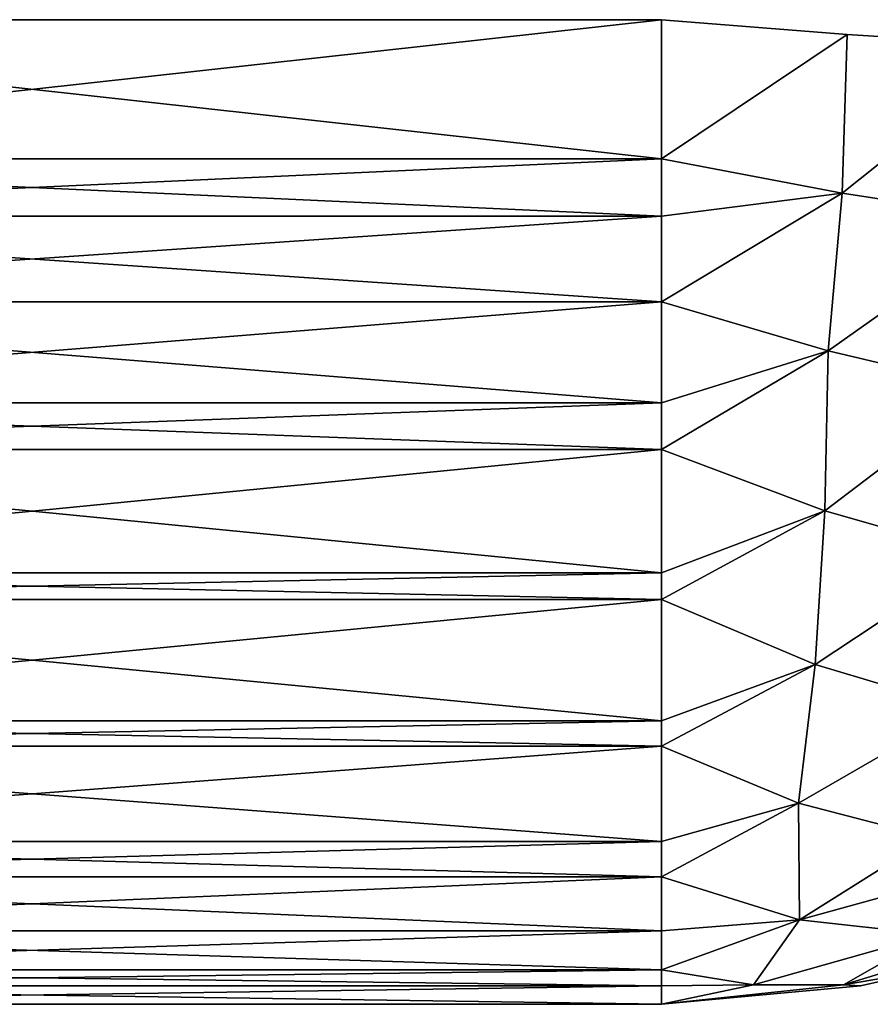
# Model space of a CAD drawing. Header units: millimetres. Extents: x -125 to 125, y -4 to 54.
# Tile 12 of 256: x -123.46 to -123.065, y -3.1 to -2.644. Entities that reach past the tile are written whole.
import ezdxf

# ---------------------------------------------------------------- set-up
doc = ezdxf.new("R2010")
doc.units = ezdxf.units.MM
doc.header["$LTSCALE"] = 65.185185
for name, color, linetype in [('235', 7, 'CONTINUOUS'), ('241', 7, 'CONTINUOUS'), ('258', 7, 'CONTINUOUS'), ('259', 7, 'CONTINUOUS'), ('260', 7, 'CONTINUOUS'), ('264', 7, 'CONTINUOUS'), ('265', 7, 'CONTINUOUS'), ('266', 7, 'CONTINUOUS'), ('267', 7, 'CONTINUOUS'), ('268', 7, 'CONTINUOUS'), ('272', 7, 'CONTINUOUS'), ('273', 7, 'CONTINUOUS')]:
    doc.layers.add(name, color=color, linetype=linetype)

msp = doc.modelspace()

# ---------------------------------------------------------------- linework, layer by layer
at = {"layer": '235', "color": 7, "linetype": 'Continuous'}
for points in [[(-123.7456, -3.1, 41.04183), (-123.7456, -3.1, 38.95817), (-123.16193, -3.1, 41.04183), (-123.7456, -3.1, 41.04183)], [(-123.7456, -3.1, 38.95817), (-123.16193, -3.1, 38.95817), (-123.16193, -3.1, 41.04183), (-123.7456, -3.1, 38.95817)]]:
    msp.add_3dface(points, dxfattribs=at)
at = {"layer": '241', "color": 7, "linetype": 'Continuous'}
for points in [[(-123.7456, -3.1, -38.95817), (-123.7456, -3.1, -41.04183), (-123.16193, -3.1, -38.95817), (-123.7456, -3.1, -38.95817)], [(-123.7456, -3.1, -41.04183), (-123.16193, -3.1, -41.04183), (-123.16193, -3.1, -38.95817), (-123.7456, -3.1, -41.04183)]]:
    msp.add_3dface(points, dxfattribs=at)
at = {"layer": '258', "color": 7, "linetype": 'Continuous'}
for points in [[(-123.06974, -3.09143, 41.04183), (-123.03672, -3.08407, 38.95817), (-123.03672, -3.08407, 41.04183), (-123.06974, -3.09143, 41.04183)], [(-123.06974, -3.09143, 38.95817), (-123.03672, -3.08407, 38.95817), (-123.06974, -3.09143, 41.04183), (-123.06974, -3.09143, 38.95817)], [(-123.16193, -3.1, 41.04183), (-123.16193, -3.1, 38.95817), (-123.06974, -3.09143, 38.95817), (-123.16193, -3.1, 41.04183)], [(-123.16193, -3.1, 41.04183), (-123.06974, -3.09143, 38.95817), (-123.06974, -3.09143, 41.04183), (-123.16193, -3.1, 41.04183)]]:
    msp.add_3dface(points, dxfattribs=at)
at = {"layer": '259', "color": 7, "linetype": 'Continuous'}
for points in [[(-123.07585, -2.6504, 41.53178), (-123.16193, -2.64358, 41.53993), (-123.16193, -2.7081, 41.53001), (-123.07585, -2.6504, 41.53178)], [(-123.07822, -2.72396, 41.51894), (-123.07585, -2.6504, 41.53178), (-123.16193, -2.7081, 41.53001), (-123.07822, -2.72396, 41.51894)], [(-122.99235, -2.6557, 41.50889), (-123.07585, -2.6504, 41.53178), (-123.07822, -2.72396, 41.51894), (-122.99235, -2.6557, 41.50889)], [(-122.99862, -2.73613, 41.49438), (-122.99235, -2.6557, 41.50889), (-123.07822, -2.72396, 41.51894), (-122.99862, -2.73613, 41.49438)], [(-123.16193, -2.77434, 41.51045), (-123.16193, -2.7081, 41.53001), (-123.16193, -2.73465, 41.52336), (-123.16193, -2.77434, 41.51045)], [(-123.07822, -2.72396, 41.51894), (-123.16193, -2.7081, 41.53001), (-123.16193, -2.77434, 41.51045), (-123.07822, -2.72396, 41.51894)], [(-123.08473, -2.79714, 41.4948), (-123.07822, -2.72396, 41.51894), (-123.16193, -2.77434, 41.51045), (-123.08473, -2.79714, 41.4948)], [(-122.99862, -2.73613, 41.49438), (-123.07822, -2.72396, 41.51894), (-123.08473, -2.79714, 41.4948), (-122.99862, -2.73613, 41.49438)], [(-123.01147, -2.81433, 41.46778), (-122.99862, -2.73613, 41.49438), (-123.08473, -2.79714, 41.4948), (-123.01147, -2.81433, 41.46778)], [(-123.08473, -2.79714, 41.4948), (-123.16193, -2.77434, 41.51045), (-123.16193, -2.84274, 41.47896), (-123.08473, -2.79714, 41.4948)], [(-123.16193, -2.84274, 41.47896), (-123.16193, -2.77434, 41.51045), (-123.16193, -2.82113, 41.49028), (-123.16193, -2.84274, 41.47896)], [(-123.08628, -2.8712, 41.45503), (-123.08473, -2.79714, 41.4948), (-123.16193, -2.84274, 41.47896), (-123.08628, -2.8712, 41.45503)], [(-123.01147, -2.81433, 41.46778), (-123.08473, -2.79714, 41.4948), (-123.08628, -2.8712, 41.45503), (-123.01147, -2.81433, 41.46778)], [(-123.01409, -2.8918, 41.41998), (-123.01147, -2.81433, 41.46778), (-123.08628, -2.8712, 41.45503), (-123.01409, -2.8918, 41.41998)], [(-123.08628, -2.8712, 41.45503), (-123.16193, -2.84274, 41.47896), (-123.16193, -2.91234, 41.43227), (-123.08628, -2.8712, 41.45503)], [(-123.16193, -2.91234, 41.43227), (-123.16193, -2.84274, 41.47896), (-123.16193, -2.90003, 41.44182), (-123.16193, -2.91234, 41.43227)], [(-123.09075, -2.94242, 41.39916), (-123.08628, -2.8712, 41.45503), (-123.16193, -2.91234, 41.43227), (-123.09075, -2.94242, 41.39916)], [(-123.01409, -2.8918, 41.41998), (-123.08628, -2.8712, 41.45503), (-123.09075, -2.94242, 41.39916), (-123.01409, -2.8918, 41.41998)], [(-123.02238, -2.96281, 41.35631), (-123.01409, -2.8918, 41.41998), (-123.09075, -2.94242, 41.39916), (-123.02238, -2.96281, 41.35631)], [(-123.16193, -2.98029, 41.36645), (-123.16193, -2.91234, 41.43227), (-123.16193, -2.96863, 41.37964), (-123.16193, -2.98029, 41.36645)], [(-123.09075, -2.94242, 41.39916), (-123.16193, -2.91234, 41.43227), (-123.16193, -2.98029, 41.36645), (-123.09075, -2.94242, 41.39916)], [(-123.09843, -3.00671, 41.32566), (-123.09075, -2.94242, 41.39916), (-123.16193, -2.98029, 41.36645), (-123.09843, -3.00671, 41.32566)], [(-123.02238, -2.96281, 41.35631), (-123.09075, -2.94242, 41.39916), (-123.09843, -3.00671, 41.32566), (-123.02238, -2.96281, 41.35631)], [(-123.03724, -3.02266, 41.27808), (-123.02238, -2.96281, 41.35631), (-123.09843, -3.00671, 41.32566), (-123.03724, -3.02266, 41.27808)], [(-123.09843, -3.00671, 41.32566), (-123.16193, -2.98029, 41.36645), (-123.16193, -3.04084, 41.27777), (-123.09843, -3.00671, 41.32566)], [(-123.16193, -3.04084, 41.27777), (-123.16193, -2.98029, 41.36645), (-123.16193, -3.0246, 41.30587), (-123.16193, -3.04084, 41.27777)], [(-123.09803, -3.06089, 41.22485), (-123.09843, -3.00671, 41.32566), (-123.16193, -3.04084, 41.27777), (-123.09803, -3.06089, 41.22485)], [(-123.03724, -3.02266, 41.27808), (-123.09843, -3.00671, 41.32566), (-123.09803, -3.06089, 41.22485), (-123.03724, -3.02266, 41.27808)], [(-123.03668, -3.06758, 41.16708), (-123.03724, -3.02266, 41.27808), (-123.09803, -3.06089, 41.22485), (-123.03668, -3.06758, 41.16708)], [(-123.09803, -3.06089, 41.22485), (-123.16193, -3.04084, 41.27777), (-123.16193, -3.08407, 41.16705), (-123.09803, -3.06089, 41.22485)], [(-123.16193, -3.08407, 41.16705), (-123.16193, -3.04084, 41.27777), (-123.16193, -3.066, 41.22306), (-123.16193, -3.08407, 41.16705)], [(-123.11925, -3.09098, 41.12619), (-123.09803, -3.06089, 41.22485), (-123.16193, -3.08407, 41.16705), (-123.11925, -3.09098, 41.12619)], [(-123.03668, -3.06758, 41.16708), (-123.09803, -3.06089, 41.22485), (-123.11925, -3.09098, 41.12619), (-123.03668, -3.06758, 41.16708)], [(-122.97892, -3.06089, 41.10573), (-123.03668, -3.06758, 41.16708), (-123.07757, -3.09098, 41.08452), (-122.97892, -3.06089, 41.10573)], [(-123.03672, -3.08407, 41.04183), (-122.97892, -3.06089, 41.10573), (-123.07757, -3.09098, 41.08452), (-123.03672, -3.08407, 41.04183)], [(-123.07757, -3.09098, 41.08452), (-123.03668, -3.06758, 41.16708), (-123.11925, -3.09098, 41.12619), (-123.07757, -3.09098, 41.08452)], [(-123.11925, -3.09098, 41.12619), (-123.16193, -3.08407, 41.16705), (-123.16193, -3.09143, 41.13403), (-123.11925, -3.09098, 41.12619)], [(-123.06974, -3.09143, 41.04183), (-123.03672, -3.08407, 41.04183), (-123.07757, -3.09098, 41.08452), (-123.06974, -3.09143, 41.04183)], [(-123.16193, -3.1, 41.04183), (-123.06974, -3.09143, 41.04183), (-123.07757, -3.09098, 41.08452), (-123.16193, -3.1, 41.04183)], [(-123.16193, -3.1, 41.04183), (-123.07757, -3.09098, 41.08452), (-123.11925, -3.09098, 41.12619), (-123.16193, -3.1, 41.04183)], [(-123.16193, -3.1, 41.04183), (-123.11925, -3.09098, 41.12619), (-123.16193, -3.09143, 41.13403), (-123.16193, -3.1, 41.04183)]]:
    msp.add_3dface(points, dxfattribs=at)
at = {"layer": '260', "color": 7, "linetype": 'Continuous'}
for points in [[(-123.16193, -2.7081, 41.53001), (-123.16193, -2.64358, 41.53993), (-123.7456, -2.7081, 41.53001), (-123.16193, -2.7081, 41.53001)], [(-123.16193, -2.64358, 41.53993), (-123.7456, -2.64358, 41.53993), (-123.7456, -2.7081, 41.53001), (-123.16193, -2.64358, 41.53993)], [(-123.16193, -2.73465, 41.52336), (-123.16193, -2.7081, 41.53001), (-123.7456, -2.73466, 41.52336), (-123.16193, -2.73465, 41.52336)], [(-123.7456, -2.73466, 41.52336), (-123.16193, -2.7081, 41.53001), (-123.7456, -2.7081, 41.53001), (-123.7456, -2.73466, 41.52336)], [(-123.16193, -2.77434, 41.51045), (-123.16193, -2.73465, 41.52336), (-123.7456, -2.77434, 41.51045), (-123.16193, -2.77434, 41.51045)], [(-123.7456, -2.77434, 41.51045), (-123.16193, -2.73465, 41.52336), (-123.7456, -2.73466, 41.52336), (-123.7456, -2.77434, 41.51045)], [(-123.16193, -2.82113, 41.49028), (-123.16193, -2.77434, 41.51045), (-123.7456, -2.82113, 41.49028), (-123.16193, -2.82113, 41.49028)], [(-123.7456, -2.82113, 41.49028), (-123.16193, -2.77434, 41.51045), (-123.7456, -2.77434, 41.51045), (-123.7456, -2.82113, 41.49028)], [(-123.16193, -2.84274, 41.47896), (-123.16193, -2.82113, 41.49028), (-123.7456, -2.84274, 41.47896), (-123.16193, -2.84274, 41.47896)], [(-123.7456, -2.84274, 41.47896), (-123.16193, -2.82113, 41.49028), (-123.7456, -2.82113, 41.49028), (-123.7456, -2.84274, 41.47896)], [(-123.16193, -2.90003, 41.44182), (-123.16193, -2.84274, 41.47896), (-123.7456, -2.90003, 41.44181), (-123.16193, -2.90003, 41.44182)], [(-123.7456, -2.90003, 41.44181), (-123.16193, -2.84274, 41.47896), (-123.7456, -2.84274, 41.47896), (-123.7456, -2.90003, 41.44181)], [(-123.7456, -2.91234, 41.43227), (-123.16193, -2.90003, 41.44182), (-123.7456, -2.90003, 41.44181), (-123.7456, -2.91234, 41.43227)], [(-123.16193, -2.91234, 41.43227), (-123.16193, -2.90003, 41.44182), (-123.7456, -2.91234, 41.43227), (-123.16193, -2.91234, 41.43227)], [(-123.7456, -2.96863, 41.37964), (-123.16193, -2.91234, 41.43227), (-123.7456, -2.91234, 41.43227), (-123.7456, -2.96863, 41.37964)], [(-123.16193, -2.96863, 41.37964), (-123.16193, -2.91234, 41.43227), (-123.7456, -2.96863, 41.37964), (-123.16193, -2.96863, 41.37964)], [(-123.7456, -2.98029, 41.36645), (-123.16193, -2.96863, 41.37964), (-123.7456, -2.96863, 41.37964), (-123.7456, -2.98029, 41.36645)], [(-123.16193, -2.98029, 41.36645), (-123.16193, -2.96863, 41.37964), (-123.7456, -2.98029, 41.36645), (-123.16193, -2.98029, 41.36645)], [(-123.16193, -3.0246, 41.30587), (-123.16193, -2.98029, 41.36645), (-123.7456, -3.0246, 41.30587), (-123.16193, -3.0246, 41.30587)], [(-123.7456, -3.0246, 41.30587), (-123.16193, -2.98029, 41.36645), (-123.7456, -2.98029, 41.36645), (-123.7456, -3.0246, 41.30587)], [(-123.16193, -3.04084, 41.27777), (-123.16193, -3.0246, 41.30587), (-123.7456, -3.04084, 41.27777), (-123.16193, -3.04084, 41.27777)], [(-123.7456, -3.04084, 41.27777), (-123.16193, -3.0246, 41.30587), (-123.7456, -3.0246, 41.30587), (-123.7456, -3.04084, 41.27777)], [(-123.16193, -3.066, 41.22306), (-123.16193, -3.04084, 41.27777), (-123.7456, -3.066, 41.22306), (-123.16193, -3.066, 41.22306)], [(-123.7456, -3.066, 41.22306), (-123.16193, -3.04084, 41.27777), (-123.7456, -3.04084, 41.27777), (-123.7456, -3.066, 41.22306)], [(-123.16193, -3.08407, 41.16705), (-123.16193, -3.066, 41.22306), (-123.7456, -3.08407, 41.16705), (-123.16193, -3.08407, 41.16705)], [(-123.7456, -3.08407, 41.16705), (-123.16193, -3.066, 41.22306), (-123.7456, -3.066, 41.22306), (-123.7456, -3.08407, 41.16705)], [(-123.7456, -3.09143, 41.13403), (-123.16193, -3.08407, 41.16705), (-123.7456, -3.08407, 41.16705), (-123.7456, -3.09143, 41.13403)], [(-123.16193, -3.09143, 41.13403), (-123.16193, -3.08407, 41.16705), (-123.7456, -3.09143, 41.13403), (-123.16193, -3.09143, 41.13403)], [(-123.7456, -3.1, 41.04183), (-123.16193, -3.09143, 41.13403), (-123.7456, -3.09143, 41.13403), (-123.7456, -3.1, 41.04183)], [(-123.7456, -3.1, 41.04183), (-123.16193, -3.1, 41.04183), (-123.16193, -3.09143, 41.13403), (-123.7456, -3.1, 41.04183)]]:
    msp.add_3dface(points, dxfattribs=at)
at = {"layer": '264', "color": 7, "linetype": 'Continuous'}
for points in [[(-123.7456, -2.7081, 38.46999), (-123.7456, -2.64358, 38.46007), (-123.16193, -2.7081, 38.46999), (-123.7456, -2.7081, 38.46999)], [(-123.7456, -2.64358, 38.46007), (-123.16193, -2.64358, 38.46007), (-123.16193, -2.7081, 38.46999), (-123.7456, -2.64358, 38.46007)], [(-123.7456, -2.73465, 38.47664), (-123.7456, -2.7081, 38.46999), (-123.16193, -2.73466, 38.47664), (-123.7456, -2.73465, 38.47664)], [(-123.16193, -2.73466, 38.47664), (-123.7456, -2.7081, 38.46999), (-123.16193, -2.7081, 38.46999), (-123.16193, -2.73466, 38.47664)], [(-123.7456, -2.77434, 38.48955), (-123.7456, -2.73465, 38.47664), (-123.16193, -2.77434, 38.48955), (-123.7456, -2.77434, 38.48955)], [(-123.16193, -2.77434, 38.48955), (-123.7456, -2.73465, 38.47664), (-123.16193, -2.73466, 38.47664), (-123.16193, -2.77434, 38.48955)], [(-123.16193, -2.82113, 38.50972), (-123.7456, -2.77434, 38.48955), (-123.16193, -2.77434, 38.48955), (-123.16193, -2.82113, 38.50972)], [(-123.7456, -2.82113, 38.50972), (-123.7456, -2.77434, 38.48955), (-123.16193, -2.82113, 38.50972), (-123.7456, -2.82113, 38.50972)], [(-123.7456, -2.84274, 38.52104), (-123.7456, -2.82113, 38.50972), (-123.16193, -2.84274, 38.52104), (-123.7456, -2.84274, 38.52104)], [(-123.16193, -2.84274, 38.52104), (-123.7456, -2.82113, 38.50972), (-123.16193, -2.82113, 38.50972), (-123.16193, -2.84274, 38.52104)], [(-123.16193, -2.90003, 38.55819), (-123.7456, -2.84274, 38.52104), (-123.16193, -2.84274, 38.52104), (-123.16193, -2.90003, 38.55819)], [(-123.7456, -2.90003, 38.55818), (-123.7456, -2.84274, 38.52104), (-123.16193, -2.90003, 38.55819), (-123.7456, -2.90003, 38.55818)], [(-123.16193, -2.91234, 38.56773), (-123.7456, -2.90003, 38.55818), (-123.16193, -2.90003, 38.55819), (-123.16193, -2.91234, 38.56773)], [(-123.7456, -2.91234, 38.56773), (-123.7456, -2.90003, 38.55818), (-123.16193, -2.91234, 38.56773), (-123.7456, -2.91234, 38.56773)], [(-123.16193, -2.96863, 38.62036), (-123.7456, -2.91234, 38.56773), (-123.16193, -2.91234, 38.56773), (-123.16193, -2.96863, 38.62036)], [(-123.7456, -2.96863, 38.62036), (-123.7456, -2.91234, 38.56773), (-123.16193, -2.96863, 38.62036), (-123.7456, -2.96863, 38.62036)], [(-123.7456, -2.98029, 38.63355), (-123.7456, -2.96863, 38.62036), (-123.16193, -2.98029, 38.63355), (-123.7456, -2.98029, 38.63355)], [(-123.16193, -2.98029, 38.63355), (-123.7456, -2.96863, 38.62036), (-123.16193, -2.96863, 38.62036), (-123.16193, -2.98029, 38.63355)], [(-123.7456, -3.0246, 38.69413), (-123.7456, -2.98029, 38.63355), (-123.16193, -3.0246, 38.69413), (-123.7456, -3.0246, 38.69413)], [(-123.16193, -3.0246, 38.69413), (-123.7456, -2.98029, 38.63355), (-123.16193, -2.98029, 38.63355), (-123.16193, -3.0246, 38.69413)], [(-123.16193, -3.04084, 38.72223), (-123.7456, -3.0246, 38.69413), (-123.16193, -3.0246, 38.69413), (-123.16193, -3.04084, 38.72223)], [(-123.7456, -3.04084, 38.72223), (-123.7456, -3.0246, 38.69413), (-123.16193, -3.04084, 38.72223), (-123.7456, -3.04084, 38.72223)], [(-123.7456, -3.066, 38.77694), (-123.7456, -3.04084, 38.72223), (-123.16193, -3.066, 38.77694), (-123.7456, -3.066, 38.77694)], [(-123.16193, -3.066, 38.77694), (-123.7456, -3.04084, 38.72223), (-123.16193, -3.04084, 38.72223), (-123.16193, -3.066, 38.77694)], [(-123.16193, -3.08407, 38.83295), (-123.7456, -3.066, 38.77694), (-123.16193, -3.066, 38.77694), (-123.16193, -3.08407, 38.83295)], [(-123.7456, -3.08407, 38.83295), (-123.7456, -3.066, 38.77694), (-123.16193, -3.08407, 38.83295), (-123.7456, -3.08407, 38.83295)], [(-123.7456, -3.09143, 38.86597), (-123.7456, -3.08407, 38.83295), (-123.16193, -3.09143, 38.86597), (-123.7456, -3.09143, 38.86597)], [(-123.16193, -3.09143, 38.86597), (-123.7456, -3.08407, 38.83295), (-123.16193, -3.08407, 38.83295), (-123.16193, -3.09143, 38.86597)], [(-123.16193, -3.1, 38.95817), (-123.7456, -3.1, 38.95817), (-123.7456, -3.09143, 38.86597), (-123.16193, -3.1, 38.95817)], [(-123.16193, -3.1, 38.95817), (-123.7456, -3.09143, 38.86597), (-123.16193, -3.09143, 38.86597), (-123.16193, -3.1, 38.95817)]]:
    msp.add_3dface(points, dxfattribs=at)
at = {"layer": '265', "color": 7, "linetype": 'Continuous'}
for points in [[(-123.16193, -2.7081, 38.46999), (-123.16193, -2.64358, 38.46007), (-123.07585, -2.6504, 38.46822), (-123.16193, -2.7081, 38.46999)], [(-123.16193, -2.7081, 38.46999), (-123.07585, -2.6504, 38.46822), (-123.07822, -2.72396, 38.48106), (-123.16193, -2.7081, 38.46999)], [(-123.07585, -2.6504, 38.46822), (-122.99235, -2.6557, 38.49111), (-123.07822, -2.72396, 38.48106), (-123.07585, -2.6504, 38.46822)], [(-123.07822, -2.72396, 38.48106), (-122.99235, -2.6557, 38.49111), (-122.99862, -2.73613, 38.50562), (-123.07822, -2.72396, 38.48106)], [(-123.16193, -2.73466, 38.47664), (-123.16193, -2.7081, 38.46999), (-123.07822, -2.72396, 38.48106), (-123.16193, -2.73466, 38.47664)], [(-123.16193, -2.77434, 38.48955), (-123.16193, -2.73466, 38.47664), (-123.07822, -2.72396, 38.48106), (-123.16193, -2.77434, 38.48955)], [(-123.16193, -2.77434, 38.48955), (-123.07822, -2.72396, 38.48106), (-123.08473, -2.79714, 38.5052), (-123.16193, -2.77434, 38.48955)], [(-123.07822, -2.72396, 38.48106), (-122.99862, -2.73613, 38.50562), (-123.08473, -2.79714, 38.5052), (-123.07822, -2.72396, 38.48106)], [(-123.08473, -2.79714, 38.5052), (-122.99862, -2.73613, 38.50562), (-123.01147, -2.81433, 38.53222), (-123.08473, -2.79714, 38.5052)], [(-123.16193, -2.82113, 38.50972), (-123.16193, -2.77434, 38.48955), (-123.08473, -2.79714, 38.5052), (-123.16193, -2.82113, 38.50972)], [(-123.16193, -2.84274, 38.52104), (-123.16193, -2.82113, 38.50972), (-123.08473, -2.79714, 38.5052), (-123.16193, -2.84274, 38.52104)], [(-123.16193, -2.84274, 38.52104), (-123.08473, -2.79714, 38.5052), (-123.08628, -2.8712, 38.54497), (-123.16193, -2.84274, 38.52104)], [(-123.08473, -2.79714, 38.5052), (-123.01147, -2.81433, 38.53222), (-123.08628, -2.8712, 38.54497), (-123.08473, -2.79714, 38.5052)], [(-123.08628, -2.8712, 38.54497), (-123.01147, -2.81433, 38.53222), (-123.01409, -2.8918, 38.58002), (-123.08628, -2.8712, 38.54497)], [(-123.16193, -2.90003, 38.55819), (-123.16193, -2.84274, 38.52104), (-123.08628, -2.8712, 38.54497), (-123.16193, -2.90003, 38.55819)], [(-123.16193, -2.91234, 38.56773), (-123.16193, -2.90003, 38.55819), (-123.08628, -2.8712, 38.54497), (-123.16193, -2.91234, 38.56773)], [(-123.16193, -2.91234, 38.56773), (-123.08628, -2.8712, 38.54497), (-123.09075, -2.94242, 38.60084), (-123.16193, -2.91234, 38.56773)], [(-123.08628, -2.8712, 38.54497), (-123.01409, -2.8918, 38.58002), (-123.09075, -2.94242, 38.60084), (-123.08628, -2.8712, 38.54497)], [(-123.09075, -2.94242, 38.60084), (-123.01409, -2.8918, 38.58002), (-123.02238, -2.96281, 38.64369), (-123.09075, -2.94242, 38.60084)], [(-123.16193, -2.96863, 38.62036), (-123.16193, -2.91234, 38.56773), (-123.09075, -2.94242, 38.60084), (-123.16193, -2.96863, 38.62036)], [(-123.16193, -2.98029, 38.63355), (-123.16193, -2.96863, 38.62036), (-123.09075, -2.94242, 38.60084), (-123.16193, -2.98029, 38.63355)], [(-123.16193, -2.98029, 38.63355), (-123.09075, -2.94242, 38.60084), (-123.09843, -3.00671, 38.67434), (-123.16193, -2.98029, 38.63355)], [(-123.09075, -2.94242, 38.60084), (-123.02238, -2.96281, 38.64369), (-123.09843, -3.00671, 38.67434), (-123.09075, -2.94242, 38.60084)], [(-123.09843, -3.00671, 38.67434), (-123.02238, -2.96281, 38.64369), (-123.03724, -3.02266, 38.72192), (-123.09843, -3.00671, 38.67434)], [(-123.16193, -3.0246, 38.69413), (-123.16193, -2.98029, 38.63355), (-123.09843, -3.00671, 38.67434), (-123.16193, -3.0246, 38.69413)], [(-123.16193, -3.04084, 38.72223), (-123.16193, -3.0246, 38.69413), (-123.09843, -3.00671, 38.67434), (-123.16193, -3.04084, 38.72223)], [(-123.16193, -3.04084, 38.72223), (-123.09843, -3.00671, 38.67434), (-123.09803, -3.06089, 38.77515), (-123.16193, -3.04084, 38.72223)], [(-123.09843, -3.00671, 38.67434), (-123.03724, -3.02266, 38.72192), (-123.09803, -3.06089, 38.77515), (-123.09843, -3.00671, 38.67434)], [(-123.03724, -3.02266, 38.72192), (-122.97917, -3.02802, 38.77541), (-123.09803, -3.06089, 38.77515), (-123.03724, -3.02266, 38.72192)], [(-123.09803, -3.06089, 38.77515), (-122.97917, -3.02802, 38.77541), (-123.03668, -3.06758, 38.83292), (-123.09803, -3.06089, 38.77515)], [(-123.16193, -3.066, 38.77694), (-123.16193, -3.04084, 38.72223), (-123.09803, -3.06089, 38.77515), (-123.16193, -3.066, 38.77694)], [(-123.16193, -3.08407, 38.83295), (-123.16193, -3.066, 38.77694), (-123.09803, -3.06089, 38.77515), (-123.16193, -3.08407, 38.83295)], [(-123.16193, -3.08407, 38.83295), (-123.09803, -3.06089, 38.77515), (-123.11925, -3.09098, 38.87381), (-123.16193, -3.08407, 38.83295)], [(-123.09803, -3.06089, 38.77515), (-123.03668, -3.06758, 38.83292), (-123.11925, -3.09098, 38.87381), (-123.09803, -3.06089, 38.77515)], [(-123.03668, -3.06758, 38.83292), (-122.97892, -3.06089, 38.89427), (-123.07757, -3.09098, 38.91548), (-123.03668, -3.06758, 38.83292)], [(-122.97892, -3.06089, 38.89427), (-123.03672, -3.08407, 38.95817), (-123.07757, -3.09098, 38.91548), (-122.97892, -3.06089, 38.89427)], [(-123.11925, -3.09098, 38.87381), (-123.03668, -3.06758, 38.83292), (-123.07757, -3.09098, 38.91548), (-123.11925, -3.09098, 38.87381)], [(-123.16193, -3.09143, 38.86597), (-123.16193, -3.08407, 38.83295), (-123.11925, -3.09098, 38.87381), (-123.16193, -3.09143, 38.86597)], [(-123.03672, -3.08407, 38.95817), (-123.06974, -3.09143, 38.95817), (-123.07757, -3.09098, 38.91548), (-123.03672, -3.08407, 38.95817)], [(-123.16193, -3.1, 38.95817), (-123.11925, -3.09098, 38.87381), (-123.07757, -3.09098, 38.91548), (-123.16193, -3.1, 38.95817)], [(-123.16193, -3.1, 38.95817), (-123.16193, -3.09143, 38.86597), (-123.11925, -3.09098, 38.87381), (-123.16193, -3.1, 38.95817)], [(-123.06974, -3.09143, 38.95817), (-123.16193, -3.1, 38.95817), (-123.07757, -3.09098, 38.91548), (-123.06974, -3.09143, 38.95817)]]:
    msp.add_3dface(points, dxfattribs=at)
at = {"layer": '266', "color": 7, "linetype": 'Continuous'}
for points in [[(-123.06974, -3.09143, -38.95817), (-123.03672, -3.08407, -41.04183), (-123.03672, -3.08407, -38.95817), (-123.06974, -3.09143, -38.95817)], [(-123.06974, -3.09143, -41.04183), (-123.03672, -3.08407, -41.04183), (-123.06974, -3.09143, -38.95817), (-123.06974, -3.09143, -41.04183)], [(-123.16193, -3.1, -38.95817), (-123.16193, -3.1, -41.04183), (-123.06974, -3.09143, -41.04183), (-123.16193, -3.1, -38.95817)], [(-123.16193, -3.1, -38.95817), (-123.06974, -3.09143, -41.04183), (-123.06974, -3.09143, -38.95817), (-123.16193, -3.1, -38.95817)]]:
    msp.add_3dface(points, dxfattribs=at)
at = {"layer": '267', "color": 7, "linetype": 'Continuous'}
for points in [[(-123.07585, -2.6504, -38.46822), (-123.16193, -2.64358, -38.46007), (-123.16193, -2.7081, -38.46999), (-123.07585, -2.6504, -38.46822)], [(-123.07822, -2.72396, -38.48106), (-123.07585, -2.6504, -38.46822), (-123.16193, -2.7081, -38.46999), (-123.07822, -2.72396, -38.48106)], [(-122.99235, -2.6557, -38.49111), (-123.07585, -2.6504, -38.46822), (-123.07822, -2.72396, -38.48106), (-122.99235, -2.6557, -38.49111)], [(-122.99862, -2.73613, -38.50562), (-122.99235, -2.6557, -38.49111), (-123.07822, -2.72396, -38.48106), (-122.99862, -2.73613, -38.50562)], [(-123.07822, -2.72396, -38.48106), (-123.16193, -2.7081, -38.46999), (-123.16193, -2.77434, -38.48955), (-123.07822, -2.72396, -38.48106)], [(-123.16193, -2.77434, -38.48955), (-123.16193, -2.7081, -38.46999), (-123.16193, -2.73465, -38.47664), (-123.16193, -2.77434, -38.48955)], [(-123.08473, -2.79714, -38.5052), (-123.07822, -2.72396, -38.48106), (-123.16193, -2.77434, -38.48955), (-123.08473, -2.79714, -38.5052)], [(-122.99862, -2.73613, -38.50562), (-123.07822, -2.72396, -38.48106), (-123.08473, -2.79714, -38.5052), (-122.99862, -2.73613, -38.50562)], [(-123.01147, -2.81433, -38.53222), (-122.99862, -2.73613, -38.50562), (-123.08473, -2.79714, -38.5052), (-123.01147, -2.81433, -38.53222)], [(-123.08473, -2.79714, -38.5052), (-123.16193, -2.77434, -38.48955), (-123.16193, -2.84274, -38.52104), (-123.08473, -2.79714, -38.5052)], [(-123.16193, -2.84274, -38.52104), (-123.16193, -2.77434, -38.48955), (-123.16193, -2.82113, -38.50972), (-123.16193, -2.84274, -38.52104)], [(-123.08628, -2.8712, -38.54497), (-123.08473, -2.79714, -38.5052), (-123.16193, -2.84274, -38.52104), (-123.08628, -2.8712, -38.54497)], [(-123.01147, -2.81433, -38.53222), (-123.08473, -2.79714, -38.5052), (-123.08628, -2.8712, -38.54497), (-123.01147, -2.81433, -38.53222)], [(-123.01409, -2.8918, -38.58002), (-123.01147, -2.81433, -38.53222), (-123.08628, -2.8712, -38.54497), (-123.01409, -2.8918, -38.58002)], [(-123.16193, -2.91234, -38.56773), (-123.16193, -2.84274, -38.52104), (-123.16193, -2.90003, -38.55818), (-123.16193, -2.91234, -38.56773)], [(-123.08628, -2.8712, -38.54497), (-123.16193, -2.84274, -38.52104), (-123.16193, -2.91234, -38.56773), (-123.08628, -2.8712, -38.54497)], [(-123.09075, -2.94242, -38.60084), (-123.08628, -2.8712, -38.54497), (-123.16193, -2.91234, -38.56773), (-123.09075, -2.94242, -38.60084)], [(-123.01409, -2.8918, -38.58002), (-123.08628, -2.8712, -38.54497), (-123.09075, -2.94242, -38.60084), (-123.01409, -2.8918, -38.58002)], [(-123.02238, -2.96281, -38.64369), (-123.01409, -2.8918, -38.58002), (-123.09075, -2.94242, -38.60084), (-123.02238, -2.96281, -38.64369)], [(-123.09075, -2.94242, -38.60084), (-123.16193, -2.91234, -38.56773), (-123.16193, -2.98029, -38.63355), (-123.09075, -2.94242, -38.60084)], [(-123.16193, -2.98029, -38.63355), (-123.16193, -2.91234, -38.56773), (-123.16193, -2.96863, -38.62036), (-123.16193, -2.98029, -38.63355)], [(-123.09843, -3.00671, -38.67434), (-123.09075, -2.94242, -38.60084), (-123.16193, -2.98029, -38.63355), (-123.09843, -3.00671, -38.67434)], [(-123.02238, -2.96281, -38.64369), (-123.09075, -2.94242, -38.60084), (-123.09843, -3.00671, -38.67434), (-123.02238, -2.96281, -38.64369)], [(-123.03724, -3.02266, -38.72192), (-123.02238, -2.96281, -38.64369), (-123.09843, -3.00671, -38.67434), (-123.03724, -3.02266, -38.72192)], [(-123.16193, -3.04084, -38.72223), (-123.16193, -2.98029, -38.63355), (-123.16193, -3.0246, -38.69413), (-123.16193, -3.04084, -38.72223)], [(-123.09843, -3.00671, -38.67434), (-123.16193, -2.98029, -38.63355), (-123.16193, -3.04084, -38.72223), (-123.09843, -3.00671, -38.67434)], [(-123.09803, -3.06089, -38.77515), (-123.09843, -3.00671, -38.67434), (-123.16193, -3.04084, -38.72223), (-123.09803, -3.06089, -38.77515)], [(-123.03724, -3.02266, -38.72192), (-123.09843, -3.00671, -38.67434), (-123.09803, -3.06089, -38.77515), (-123.03724, -3.02266, -38.72192)], [(-123.03668, -3.06758, -38.83292), (-123.03724, -3.02266, -38.72192), (-123.09803, -3.06089, -38.77515), (-123.03668, -3.06758, -38.83292)], [(-123.09803, -3.06089, -38.77515), (-123.16193, -3.04084, -38.72223), (-123.16193, -3.08407, -38.83295), (-123.09803, -3.06089, -38.77515)], [(-123.16193, -3.08407, -38.83295), (-123.16193, -3.04084, -38.72223), (-123.16193, -3.066, -38.77694), (-123.16193, -3.08407, -38.83295)], [(-123.11925, -3.09098, -38.87381), (-123.09803, -3.06089, -38.77515), (-123.16193, -3.08407, -38.83295), (-123.11925, -3.09098, -38.87381)], [(-123.03668, -3.06758, -38.83292), (-123.09803, -3.06089, -38.77515), (-123.11925, -3.09098, -38.87381), (-123.03668, -3.06758, -38.83292)], [(-122.97892, -3.06089, -38.89427), (-123.03668, -3.06758, -38.83292), (-123.07757, -3.09098, -38.91548), (-122.97892, -3.06089, -38.89427)], [(-123.03672, -3.08407, -38.95817), (-122.97892, -3.06089, -38.89427), (-123.07757, -3.09098, -38.91548), (-123.03672, -3.08407, -38.95817)], [(-123.07757, -3.09098, -38.91548), (-123.03668, -3.06758, -38.83292), (-123.11925, -3.09098, -38.87381), (-123.07757, -3.09098, -38.91548)], [(-123.11925, -3.09098, -38.87381), (-123.16193, -3.08407, -38.83295), (-123.16193, -3.09143, -38.86597), (-123.11925, -3.09098, -38.87381)], [(-123.06974, -3.09143, -38.95817), (-123.03672, -3.08407, -38.95817), (-123.07757, -3.09098, -38.91548), (-123.06974, -3.09143, -38.95817)], [(-123.16193, -3.1, -38.95817), (-123.06974, -3.09143, -38.95817), (-123.07757, -3.09098, -38.91548), (-123.16193, -3.1, -38.95817)], [(-123.16193, -3.1, -38.95817), (-123.07757, -3.09098, -38.91548), (-123.11925, -3.09098, -38.87381), (-123.16193, -3.1, -38.95817)], [(-123.16193, -3.1, -38.95817), (-123.11925, -3.09098, -38.87381), (-123.16193, -3.09143, -38.86597), (-123.16193, -3.1, -38.95817)]]:
    msp.add_3dface(points, dxfattribs=at)
at = {"layer": '268', "color": 7, "linetype": 'Continuous'}
for points in [[(-123.16193, -2.64358, -38.46007), (-123.7456, -2.64358, -38.46007), (-123.7456, -2.7081, -38.46999), (-123.16193, -2.64358, -38.46007)], [(-123.16193, -2.7081, -38.46999), (-123.16193, -2.64358, -38.46007), (-123.7456, -2.7081, -38.46999), (-123.16193, -2.7081, -38.46999)], [(-123.16193, -2.73465, -38.47664), (-123.16193, -2.7081, -38.46999), (-123.7456, -2.73466, -38.47664), (-123.16193, -2.73465, -38.47664)], [(-123.7456, -2.73466, -38.47664), (-123.16193, -2.7081, -38.46999), (-123.7456, -2.7081, -38.46999), (-123.7456, -2.73466, -38.47664)], [(-123.16193, -2.77434, -38.48955), (-123.16193, -2.73465, -38.47664), (-123.7456, -2.77434, -38.48955), (-123.16193, -2.77434, -38.48955)], [(-123.7456, -2.77434, -38.48955), (-123.16193, -2.73465, -38.47664), (-123.7456, -2.73466, -38.47664), (-123.7456, -2.77434, -38.48955)], [(-123.16193, -2.82113, -38.50972), (-123.16193, -2.77434, -38.48955), (-123.7456, -2.82113, -38.50972), (-123.16193, -2.82113, -38.50972)], [(-123.7456, -2.82113, -38.50972), (-123.16193, -2.77434, -38.48955), (-123.7456, -2.77434, -38.48955), (-123.7456, -2.82113, -38.50972)], [(-123.16193, -2.84274, -38.52104), (-123.16193, -2.82113, -38.50972), (-123.7456, -2.84274, -38.52104), (-123.16193, -2.84274, -38.52104)], [(-123.7456, -2.84274, -38.52104), (-123.16193, -2.82113, -38.50972), (-123.7456, -2.82113, -38.50972), (-123.7456, -2.84274, -38.52104)], [(-123.16193, -2.90003, -38.55818), (-123.16193, -2.84274, -38.52104), (-123.7456, -2.90003, -38.55819), (-123.16193, -2.90003, -38.55818)], [(-123.7456, -2.90003, -38.55819), (-123.16193, -2.84274, -38.52104), (-123.7456, -2.84274, -38.52104), (-123.7456, -2.90003, -38.55819)], [(-123.7456, -2.91234, -38.56773), (-123.16193, -2.90003, -38.55818), (-123.7456, -2.90003, -38.55819), (-123.7456, -2.91234, -38.56773)], [(-123.16193, -2.91234, -38.56773), (-123.16193, -2.90003, -38.55818), (-123.7456, -2.91234, -38.56773), (-123.16193, -2.91234, -38.56773)], [(-123.16193, -2.96863, -38.62036), (-123.16193, -2.91234, -38.56773), (-123.7456, -2.96863, -38.62036), (-123.16193, -2.96863, -38.62036)], [(-123.7456, -2.96863, -38.62036), (-123.16193, -2.91234, -38.56773), (-123.7456, -2.91234, -38.56773), (-123.7456, -2.96863, -38.62036)], [(-123.7456, -2.98029, -38.63355), (-123.16193, -2.96863, -38.62036), (-123.7456, -2.96863, -38.62036), (-123.7456, -2.98029, -38.63355)], [(-123.16193, -2.98029, -38.63355), (-123.16193, -2.96863, -38.62036), (-123.7456, -2.98029, -38.63355), (-123.16193, -2.98029, -38.63355)], [(-123.7456, -3.0246, -38.69413), (-123.16193, -2.98029, -38.63355), (-123.7456, -2.98029, -38.63355), (-123.7456, -3.0246, -38.69413)], [(-123.16193, -3.0246, -38.69413), (-123.16193, -2.98029, -38.63355), (-123.7456, -3.0246, -38.69413), (-123.16193, -3.0246, -38.69413)], [(-123.16193, -3.04084, -38.72223), (-123.16193, -3.0246, -38.69413), (-123.7456, -3.04084, -38.72223), (-123.16193, -3.04084, -38.72223)], [(-123.7456, -3.04084, -38.72223), (-123.16193, -3.0246, -38.69413), (-123.7456, -3.0246, -38.69413), (-123.7456, -3.04084, -38.72223)], [(-123.16193, -3.066, -38.77694), (-123.16193, -3.04084, -38.72223), (-123.7456, -3.066, -38.77694), (-123.16193, -3.066, -38.77694)], [(-123.7456, -3.066, -38.77694), (-123.16193, -3.04084, -38.72223), (-123.7456, -3.04084, -38.72223), (-123.7456, -3.066, -38.77694)], [(-123.7456, -3.08407, -38.83295), (-123.16193, -3.066, -38.77694), (-123.7456, -3.066, -38.77694), (-123.7456, -3.08407, -38.83295)], [(-123.16193, -3.08407, -38.83295), (-123.16193, -3.066, -38.77694), (-123.7456, -3.08407, -38.83295), (-123.16193, -3.08407, -38.83295)], [(-123.16193, -3.09143, -38.86597), (-123.16193, -3.08407, -38.83295), (-123.7456, -3.09143, -38.86597), (-123.16193, -3.09143, -38.86597)], [(-123.7456, -3.09143, -38.86597), (-123.16193, -3.08407, -38.83295), (-123.7456, -3.08407, -38.83295), (-123.7456, -3.09143, -38.86597)], [(-123.7456, -3.1, -38.95817), (-123.16193, -3.09143, -38.86597), (-123.7456, -3.09143, -38.86597), (-123.7456, -3.1, -38.95817)], [(-123.7456, -3.1, -38.95817), (-123.16193, -3.1, -38.95817), (-123.16193, -3.09143, -38.86597), (-123.7456, -3.1, -38.95817)]]:
    msp.add_3dface(points, dxfattribs=at)
at = {"layer": '272', "color": 7, "linetype": 'Continuous'}
for points in [[(-123.7456, -2.64358, -41.53993), (-123.16193, -2.64358, -41.53993), (-123.16193, -2.7081, -41.53001), (-123.7456, -2.64358, -41.53993)], [(-123.7456, -2.7081, -41.53001), (-123.7456, -2.64358, -41.53993), (-123.16193, -2.7081, -41.53001), (-123.7456, -2.7081, -41.53001)], [(-123.16193, -2.73466, -41.52336), (-123.7456, -2.7081, -41.53001), (-123.16193, -2.7081, -41.53001), (-123.16193, -2.73466, -41.52336)], [(-123.7456, -2.73465, -41.52336), (-123.7456, -2.7081, -41.53001), (-123.16193, -2.73466, -41.52336), (-123.7456, -2.73465, -41.52336)], [(-123.7456, -2.77434, -41.51045), (-123.7456, -2.73465, -41.52336), (-123.16193, -2.77434, -41.51045), (-123.7456, -2.77434, -41.51045)], [(-123.16193, -2.77434, -41.51045), (-123.7456, -2.73465, -41.52336), (-123.16193, -2.73466, -41.52336), (-123.16193, -2.77434, -41.51045)], [(-123.7456, -2.82113, -41.49028), (-123.7456, -2.77434, -41.51045), (-123.16193, -2.82113, -41.49028), (-123.7456, -2.82113, -41.49028)], [(-123.16193, -2.82113, -41.49028), (-123.7456, -2.77434, -41.51045), (-123.16193, -2.77434, -41.51045), (-123.16193, -2.82113, -41.49028)], [(-123.7456, -2.84274, -41.47896), (-123.7456, -2.82113, -41.49028), (-123.16193, -2.84274, -41.47896), (-123.7456, -2.84274, -41.47896)], [(-123.16193, -2.84274, -41.47896), (-123.7456, -2.82113, -41.49028), (-123.16193, -2.82113, -41.49028), (-123.16193, -2.84274, -41.47896)], [(-123.7456, -2.90003, -41.44182), (-123.7456, -2.84274, -41.47896), (-123.16193, -2.90003, -41.44181), (-123.7456, -2.90003, -41.44182)], [(-123.16193, -2.90003, -41.44181), (-123.7456, -2.84274, -41.47896), (-123.16193, -2.84274, -41.47896), (-123.16193, -2.90003, -41.44181)], [(-123.16193, -2.91234, -41.43227), (-123.7456, -2.90003, -41.44182), (-123.16193, -2.90003, -41.44181), (-123.16193, -2.91234, -41.43227)], [(-123.7456, -2.91234, -41.43227), (-123.7456, -2.90003, -41.44182), (-123.16193, -2.91234, -41.43227), (-123.7456, -2.91234, -41.43227)], [(-123.16193, -2.96863, -41.37964), (-123.7456, -2.91234, -41.43227), (-123.16193, -2.91234, -41.43227), (-123.16193, -2.96863, -41.37964)], [(-123.7456, -2.96863, -41.37964), (-123.7456, -2.91234, -41.43227), (-123.16193, -2.96863, -41.37964), (-123.7456, -2.96863, -41.37964)], [(-123.7456, -2.98029, -41.36645), (-123.7456, -2.96863, -41.37964), (-123.16193, -2.98029, -41.36645), (-123.7456, -2.98029, -41.36645)], [(-123.16193, -2.98029, -41.36645), (-123.7456, -2.96863, -41.37964), (-123.16193, -2.96863, -41.37964), (-123.16193, -2.98029, -41.36645)], [(-123.7456, -3.0246, -41.30587), (-123.7456, -2.98029, -41.36645), (-123.16193, -3.0246, -41.30587), (-123.7456, -3.0246, -41.30587)], [(-123.16193, -3.0246, -41.30587), (-123.7456, -2.98029, -41.36645), (-123.16193, -2.98029, -41.36645), (-123.16193, -3.0246, -41.30587)], [(-123.16193, -3.04084, -41.27777), (-123.7456, -3.0246, -41.30587), (-123.16193, -3.0246, -41.30587), (-123.16193, -3.04084, -41.27777)], [(-123.7456, -3.04084, -41.27777), (-123.7456, -3.0246, -41.30587), (-123.16193, -3.04084, -41.27777), (-123.7456, -3.04084, -41.27777)], [(-123.7456, -3.066, -41.22306), (-123.7456, -3.04084, -41.27777), (-123.16193, -3.066, -41.22306), (-123.7456, -3.066, -41.22306)], [(-123.16193, -3.066, -41.22306), (-123.7456, -3.04084, -41.27777), (-123.16193, -3.04084, -41.27777), (-123.16193, -3.066, -41.22306)], [(-123.7456, -3.08407, -41.16705), (-123.7456, -3.066, -41.22306), (-123.16193, -3.08407, -41.16705), (-123.7456, -3.08407, -41.16705)], [(-123.16193, -3.08407, -41.16705), (-123.7456, -3.066, -41.22306), (-123.16193, -3.066, -41.22306), (-123.16193, -3.08407, -41.16705)], [(-123.7456, -3.09143, -41.13403), (-123.7456, -3.08407, -41.16705), (-123.16193, -3.09143, -41.13403), (-123.7456, -3.09143, -41.13403)], [(-123.16193, -3.09143, -41.13403), (-123.7456, -3.08407, -41.16705), (-123.16193, -3.08407, -41.16705), (-123.16193, -3.09143, -41.13403)], [(-123.16193, -3.1, -41.04183), (-123.7456, -3.1, -41.04183), (-123.7456, -3.09143, -41.13403), (-123.16193, -3.1, -41.04183)], [(-123.16193, -3.1, -41.04183), (-123.7456, -3.09143, -41.13403), (-123.16193, -3.09143, -41.13403), (-123.16193, -3.1, -41.04183)]]:
    msp.add_3dface(points, dxfattribs=at)
at = {"layer": '273', "color": 7, "linetype": 'Continuous'}
for points in [[(-123.16193, -2.7081, -41.53001), (-123.16193, -2.64358, -41.53993), (-123.07585, -2.6504, -41.53178), (-123.16193, -2.7081, -41.53001)], [(-123.16193, -2.7081, -41.53001), (-123.07585, -2.6504, -41.53178), (-123.07822, -2.72396, -41.51894), (-123.16193, -2.7081, -41.53001)], [(-123.07585, -2.6504, -41.53178), (-122.99235, -2.6557, -41.50889), (-123.07822, -2.72396, -41.51894), (-123.07585, -2.6504, -41.53178)], [(-123.07822, -2.72396, -41.51894), (-122.99235, -2.6557, -41.50889), (-122.99862, -2.73613, -41.49438), (-123.07822, -2.72396, -41.51894)], [(-123.16193, -2.73466, -41.52336), (-123.16193, -2.7081, -41.53001), (-123.07822, -2.72396, -41.51894), (-123.16193, -2.73466, -41.52336)], [(-123.16193, -2.77434, -41.51045), (-123.16193, -2.73466, -41.52336), (-123.07822, -2.72396, -41.51894), (-123.16193, -2.77434, -41.51045)], [(-123.16193, -2.77434, -41.51045), (-123.07822, -2.72396, -41.51894), (-123.08473, -2.79714, -41.4948), (-123.16193, -2.77434, -41.51045)], [(-123.07822, -2.72396, -41.51894), (-122.99862, -2.73613, -41.49438), (-123.08473, -2.79714, -41.4948), (-123.07822, -2.72396, -41.51894)], [(-123.08473, -2.79714, -41.4948), (-122.99862, -2.73613, -41.49438), (-123.01147, -2.81433, -41.46778), (-123.08473, -2.79714, -41.4948)], [(-123.16193, -2.82113, -41.49028), (-123.16193, -2.77434, -41.51045), (-123.08473, -2.79714, -41.4948), (-123.16193, -2.82113, -41.49028)], [(-123.16193, -2.84274, -41.47896), (-123.16193, -2.82113, -41.49028), (-123.08473, -2.79714, -41.4948), (-123.16193, -2.84274, -41.47896)], [(-123.16193, -2.84274, -41.47896), (-123.08473, -2.79714, -41.4948), (-123.08628, -2.8712, -41.45503), (-123.16193, -2.84274, -41.47896)], [(-123.08473, -2.79714, -41.4948), (-123.01147, -2.81433, -41.46778), (-123.08628, -2.8712, -41.45503), (-123.08473, -2.79714, -41.4948)], [(-123.08628, -2.8712, -41.45503), (-123.01147, -2.81433, -41.46778), (-123.01409, -2.8918, -41.41998), (-123.08628, -2.8712, -41.45503)], [(-123.16193, -2.90003, -41.44181), (-123.16193, -2.84274, -41.47896), (-123.08628, -2.8712, -41.45503), (-123.16193, -2.90003, -41.44181)], [(-123.16193, -2.91234, -41.43227), (-123.16193, -2.90003, -41.44181), (-123.08628, -2.8712, -41.45503), (-123.16193, -2.91234, -41.43227)], [(-123.16193, -2.91234, -41.43227), (-123.08628, -2.8712, -41.45503), (-123.09075, -2.94242, -41.39916), (-123.16193, -2.91234, -41.43227)], [(-123.08628, -2.8712, -41.45503), (-123.01409, -2.8918, -41.41998), (-123.09075, -2.94242, -41.39916), (-123.08628, -2.8712, -41.45503)], [(-123.09075, -2.94242, -41.39916), (-123.01409, -2.8918, -41.41998), (-123.02238, -2.96281, -41.35631), (-123.09075, -2.94242, -41.39916)], [(-123.16193, -2.96863, -41.37964), (-123.16193, -2.91234, -41.43227), (-123.09075, -2.94242, -41.39916), (-123.16193, -2.96863, -41.37964)], [(-123.16193, -2.98029, -41.36645), (-123.09075, -2.94242, -41.39916), (-123.09843, -3.00671, -41.32566), (-123.16193, -2.98029, -41.36645)], [(-123.16193, -2.98029, -41.36645), (-123.16193, -2.96863, -41.37964), (-123.09075, -2.94242, -41.39916), (-123.16193, -2.98029, -41.36645)], [(-123.09075, -2.94242, -41.39916), (-123.02238, -2.96281, -41.35631), (-123.09843, -3.00671, -41.32566), (-123.09075, -2.94242, -41.39916)], [(-123.09843, -3.00671, -41.32566), (-123.02238, -2.96281, -41.35631), (-123.03724, -3.02266, -41.27808), (-123.09843, -3.00671, -41.32566)], [(-123.16193, -3.0246, -41.30587), (-123.16193, -2.98029, -41.36645), (-123.09843, -3.00671, -41.32566), (-123.16193, -3.0246, -41.30587)], [(-123.16193, -3.04084, -41.27777), (-123.16193, -3.0246, -41.30587), (-123.09843, -3.00671, -41.32566), (-123.16193, -3.04084, -41.27777)], [(-123.16193, -3.04084, -41.27777), (-123.09843, -3.00671, -41.32566), (-123.09803, -3.06089, -41.22485), (-123.16193, -3.04084, -41.27777)], [(-123.09843, -3.00671, -41.32566), (-123.03724, -3.02266, -41.27808), (-123.09803, -3.06089, -41.22485), (-123.09843, -3.00671, -41.32566)], [(-123.03724, -3.02266, -41.27808), (-122.97917, -3.02802, -41.22459), (-123.09803, -3.06089, -41.22485), (-123.03724, -3.02266, -41.27808)], [(-123.09803, -3.06089, -41.22485), (-122.97917, -3.02802, -41.22459), (-123.03668, -3.06758, -41.16708), (-123.09803, -3.06089, -41.22485)], [(-123.16193, -3.066, -41.22306), (-123.16193, -3.04084, -41.27777), (-123.09803, -3.06089, -41.22485), (-123.16193, -3.066, -41.22306)], [(-123.16193, -3.08407, -41.16705), (-123.16193, -3.066, -41.22306), (-123.09803, -3.06089, -41.22485), (-123.16193, -3.08407, -41.16705)], [(-123.16193, -3.08407, -41.16705), (-123.09803, -3.06089, -41.22485), (-123.11925, -3.09098, -41.12619), (-123.16193, -3.08407, -41.16705)], [(-123.09803, -3.06089, -41.22485), (-123.03668, -3.06758, -41.16708), (-123.11925, -3.09098, -41.12619), (-123.09803, -3.06089, -41.22485)], [(-122.97892, -3.06089, -41.10573), (-123.03672, -3.08407, -41.04183), (-123.07757, -3.09098, -41.08452), (-122.97892, -3.06089, -41.10573)], [(-123.03668, -3.06758, -41.16708), (-122.97892, -3.06089, -41.10573), (-123.07757, -3.09098, -41.08452), (-123.03668, -3.06758, -41.16708)], [(-123.11925, -3.09098, -41.12619), (-123.03668, -3.06758, -41.16708), (-123.07757, -3.09098, -41.08452), (-123.11925, -3.09098, -41.12619)], [(-123.16193, -3.09143, -41.13403), (-123.16193, -3.08407, -41.16705), (-123.11925, -3.09098, -41.12619), (-123.16193, -3.09143, -41.13403)], [(-123.03672, -3.08407, -41.04183), (-123.06974, -3.09143, -41.04183), (-123.07757, -3.09098, -41.08452), (-123.03672, -3.08407, -41.04183)], [(-123.16193, -3.1, -41.04183), (-123.11925, -3.09098, -41.12619), (-123.07757, -3.09098, -41.08452), (-123.16193, -3.1, -41.04183)], [(-123.16193, -3.1, -41.04183), (-123.16193, -3.09143, -41.13403), (-123.11925, -3.09098, -41.12619), (-123.16193, -3.1, -41.04183)], [(-123.06974, -3.09143, -41.04183), (-123.16193, -3.1, -41.04183), (-123.07757, -3.09098, -41.08452), (-123.06974, -3.09143, -41.04183)]]:
    msp.add_3dface(points, dxfattribs=at)

doc.saveas('drawing.dxf')
